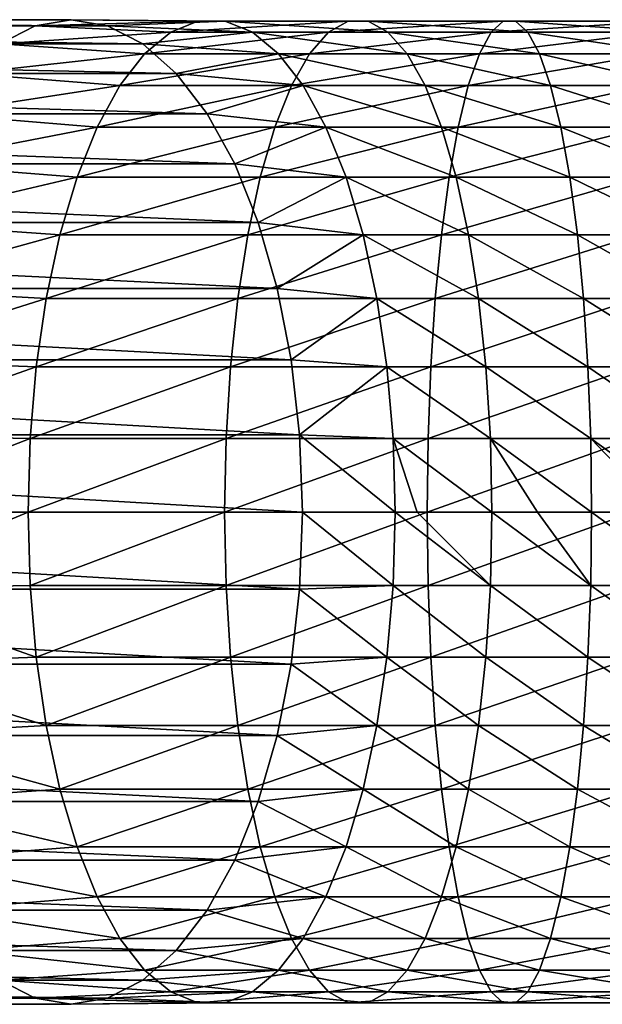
# Model space of a CAD drawing. Header units: metres. Extents: x -42 to 163, y -93 to 90.
# Tile 226 of 232: x 112 to 122, y -8 to 8. Entities that reach past the tile are written whole.
import ezdxf

# ---------------------------------------------------------------- set-up
doc = ezdxf.new("R2010")
doc.units = ezdxf.units.M
doc.layers.add('solid_500770_SW0001', color=7, linetype='CONTINUOUS')

msp = doc.modelspace()

# ---------------------------------------------------------------- linework, layer by layer
at = {"layer": 'solid_500770_SW0001'}
for points in [[(112.069176, 8.39535, -63.193378), (89.112534, 8.39535, -75.399643), (88.503654, 8.083981, -74.254501)], [(111.460289, 8.083981, -62.048241), (112.069176, 8.39535, -63.193378), (88.503654, 8.083981, -74.254501)], [(112.693428, 8.5, -64.367432), (89.736786, 8.5, -76.573692), (89.112534, 8.39535, -75.399643)], [(112.069176, 8.39535, -63.193378), (112.693428, 8.5, -64.367432), (89.112534, 8.39535, -75.399643)], [(113.31768, 8.39535, -65.541481), (90.361046, 8.39535, -77.747742), (89.736786, 8.5, -76.573692)], [(112.693428, 8.5, -64.367432), (113.31768, 8.39535, -65.541481), (89.736786, 8.5, -76.573692)], [(113.926559, 8.083981, -66.686615), (90.969925, 8.083981, -78.892876), (90.361046, 8.39535, -77.747742)], [(113.31768, 8.39535, -65.541481), (113.926559, 8.083981, -66.686615), (90.361046, 8.39535, -77.747742)], [(114.410927, 8.286887, -61.485905), (112.069176, 8.39535, -63.193378), (111.460289, 8.083981, -62.048241)], [(114.878975, 8.476233, -62.651676), (112.693428, 8.5, -64.367432), (112.069176, 8.39535, -63.193378)], [(114.410927, 8.286887, -61.485905), (114.878975, 8.476233, -62.651676), (112.069176, 8.39535, -63.193378)], [(115.35231, 8.476233, -63.830616), (113.31768, 8.39535, -65.541481), (112.693428, 8.5, -64.367432)], [(114.878975, 8.476233, -62.651676), (115.35231, 8.476233, -63.830616), (112.693428, 8.5, -64.367432)], [(115.35231, 8.476233, -63.830616), (115.820358, 8.286887, -64.996391), (113.31768, 8.39535, -65.541481)], [(115.820358, 8.286887, -64.996391), (113.926559, 8.083981, -66.686615), (113.31768, 8.39535, -65.541481)], [(117.474419, 8.476233, -61.767635), (114.878975, 8.476233, -62.651676), (114.410927, 8.286887, -61.485905)], [(117.13356, 8.286887, -60.558544), (117.474419, 8.476233, -61.767635), (114.410927, 8.286887, -61.485905)], [(117.81913, 8.476233, -62.990387), (115.35231, 8.476233, -63.830616), (114.878975, 8.476233, -62.651676)], [(117.474419, 8.476233, -61.767635), (117.81913, 8.476233, -62.990387), (114.878975, 8.476233, -62.651676)], [(118.159988, 8.286887, -64.199486), (115.820358, 8.286887, -64.996391), (115.35231, 8.476233, -63.830616)], [(117.81913, 8.476233, -62.990387), (118.159988, 8.286887, -64.199486), (115.35231, 8.476233, -63.830616)], [(120.149437, 8.476233, -61.165859), (117.474419, 8.476233, -61.767635), (117.13356, 8.286887, -60.558544)], [(119.939667, 8.286887, -59.927277), (120.149437, 8.476233, -61.165859), (117.13356, 8.286887, -60.558544)], [(120.36158, 8.476233, -62.418434), (117.81913, 8.476233, -62.990387), (117.474419, 8.476233, -61.767635)], [(120.149437, 8.476233, -61.165859), (120.36158, 8.476233, -62.418434), (117.474419, 8.476233, -61.767635)], [(120.571358, 8.286887, -63.657017), (118.159988, 8.286887, -64.199486), (117.81913, 8.476233, -62.990387)], [(120.36158, 8.476233, -62.418434), (120.571358, 8.286887, -63.657017), (117.81913, 8.476233, -62.990387)], [(122.873428, 8.476233, -60.853226), (120.149437, 8.476233, -61.165859), (119.939667, 8.286887, -59.927277)], [(122.797142, 8.286887, -59.599323), (122.873428, 8.476233, -60.853226), (119.939667, 8.286887, -59.927277)], [(122.950577, 8.476233, -62.121296), (120.36158, 8.476233, -62.418434), (120.149437, 8.476233, -61.165859)], [(122.873428, 8.476233, -60.853226), (122.950577, 8.476233, -62.121296), (120.149437, 8.476233, -61.165859)], [(123.026871, 8.286887, -63.375198), (120.571358, 8.286887, -63.657017), (120.36158, 8.476233, -62.418434)], [(122.950577, 8.476233, -62.121296), (123.026871, 8.286887, -63.375198), (120.36158, 8.476233, -62.418434)], [(113.958626, 7.912427, -60.359341), (114.410927, 8.286887, -61.485905), (111.460289, 8.083981, -62.048241)], [(115.820358, 8.286887, -64.996391), (116.272659, 7.912427, -66.122955), (113.926559, 8.083981, -66.686615)], [(117.13356, 8.286887, -60.558544), (114.410927, 8.286887, -61.485905), (113.958626, 7.912427, -60.359341)], [(116.804169, 7.912427, -59.390114), (117.13356, 8.286887, -60.558544), (113.958626, 7.912427, -60.359341)], [(118.489388, 7.912427, -65.367912), (116.272659, 7.912427, -66.122955), (115.820358, 8.286887, -64.996391)], [(118.159988, 8.286887, -64.199486), (118.489388, 7.912427, -65.367912), (115.820358, 8.286887, -64.996391)], [(119.939667, 8.286887, -59.927277), (117.13356, 8.286887, -60.558544), (116.804169, 7.912427, -59.390114)], [(119.736946, 7.912427, -58.73035), (119.939667, 8.286887, -59.927277), (116.804169, 7.912427, -59.390114)], [(120.774078, 7.912427, -64.853943), (118.489388, 7.912427, -65.367912), (118.159988, 8.286887, -64.199486)], [(120.571358, 8.286887, -63.657017), (120.774078, 7.912427, -64.853943), (118.159988, 8.286887, -64.199486)], [(122.797142, 8.286887, -59.599323), (119.939667, 8.286887, -59.927277), (119.736946, 7.912427, -58.73035)], [(122.723419, 7.912427, -58.387592), (122.797142, 8.286887, -59.599323), (119.736946, 7.912427, -58.73035)], [(123.100594, 7.912427, -64.586929), (120.774078, 7.912427, -64.853943), (120.571358, 8.286887, -63.657017)], [(123.026871, 8.286887, -63.375198), (123.100594, 7.912427, -64.586929), (120.571358, 8.286887, -63.657017)], [(114.505081, 7.573555, -67.774651), (91.548439, 7.573555, -79.980911), (90.969925, 8.083981, -78.892876)], [(113.926559, 8.083981, -66.686615), (114.505081, 7.573555, -67.774651), (90.969925, 8.083981, -78.892876)], [(113.958626, 7.912427, -60.359341), (111.460289, 8.083981, -62.048241), (110.881775, 7.573555, -60.960205)], [(116.272659, 7.912427, -66.122955), (114.505081, 7.573555, -67.774651), (113.926559, 8.083981, -66.686615)], [(113.532166, 7.361216, -59.29715), (113.958626, 7.912427, -60.359341), (110.881775, 7.573555, -60.960205)], [(116.804169, 7.912427, -59.390114), (113.958626, 7.912427, -60.359341), (113.532166, 7.361216, -59.29715)], [(116.493591, 7.361216, -58.288456), (116.804169, 7.912427, -59.390114), (113.532166, 7.361216, -59.29715)], [(116.272659, 7.912427, -66.122955), (116.69912, 7.361216, -67.185143), (114.505081, 7.573555, -67.774651)], [(118.799965, 7.361216, -66.469574), (116.69912, 7.361216, -67.185143), (116.272659, 7.912427, -66.122955)], [(118.489388, 7.912427, -65.367912), (118.799965, 7.361216, -66.469574), (116.272659, 7.912427, -66.122955)], [(119.736946, 7.912427, -58.73035), (116.804169, 7.912427, -59.390114), (116.493591, 7.361216, -58.288456)], [(119.545815, 7.361216, -57.601822), (119.736946, 7.912427, -58.73035), (116.493591, 7.361216, -58.288456)], [(120.96521, 7.361216, -65.982475), (118.799965, 7.361216, -66.469574), (118.489388, 7.912427, -65.367912)], [(120.774078, 7.912427, -64.853943), (120.96521, 7.361216, -65.982475), (118.489388, 7.912427, -65.367912)], [(122.723419, 7.912427, -58.387592), (119.736946, 7.912427, -58.73035), (119.545815, 7.361216, -57.601822)], [(122.653908, 7.361216, -57.245106), (122.723419, 7.912427, -58.387592), (119.545815, 7.361216, -57.601822)], [(123.170097, 7.361216, -65.729416), (120.96521, 7.361216, -65.982475), (120.774078, 7.912427, -64.853943)], [(123.100594, 7.912427, -64.586929), (123.170097, 7.361216, -65.729416), (120.774078, 7.912427, -64.853943)], [(115.038986, 6.876645, -68.778793), (92.082352, 6.876645, -80.985046), (91.548439, 7.573555, -79.980911)], [(114.505081, 7.573555, -67.774651), (115.038986, 6.876645, -68.778793), (91.548439, 7.573555, -79.980911)], [(113.532166, 7.361216, -59.29715), (110.881775, 7.573555, -60.960205), (110.347862, 6.876645, -59.95607)], [(116.69912, 7.361216, -67.185143), (115.038986, 6.876645, -68.778793), (114.505081, 7.573555, -67.774651)], [(113.141083, 6.645567, -58.323063), (113.532166, 7.361216, -59.29715), (110.347862, 6.876645, -59.95607)], [(116.493591, 7.361216, -58.288456), (113.532166, 7.361216, -59.29715), (113.141083, 6.645567, -58.323063)], [(116.208778, 6.645567, -57.278172), (116.493591, 7.361216, -58.288456), (113.141083, 6.645567, -58.323063)], [(116.69912, 7.361216, -67.185143), (117.09021, 6.645567, -68.159225), (115.038986, 6.876645, -68.778793)], [(119.545815, 7.361216, -57.601822), (116.493591, 7.361216, -58.288456), (116.208778, 6.645567, -57.278172)], [(119.370529, 6.645567, -56.566895), (119.545815, 7.361216, -57.601822), (116.208778, 6.645567, -57.278172)], [(119.084778, 6.645567, -67.479858), (117.09021, 6.645567, -68.159225), (116.69912, 7.361216, -67.185143)], [(118.799965, 7.361216, -66.469574), (119.084778, 6.645567, -67.479858), (116.69912, 7.361216, -67.185143)], [(121.140495, 6.645567, -67.017395), (119.084778, 6.645567, -67.479858), (118.799965, 7.361216, -66.469574)], [(120.96521, 7.361216, -65.982475), (121.140495, 6.645567, -67.017395), (118.799965, 7.361216, -66.469574)], [(122.653908, 7.361216, -57.245106), (119.545815, 7.361216, -57.601822), (119.370529, 6.645567, -56.566895)], [(122.590164, 6.645567, -56.19738), (122.653908, 7.361216, -57.245106), (119.370529, 6.645567, -56.566895)], [(123.233849, 6.645567, -66.777145), (121.140495, 6.645567, -67.017395), (120.96521, 7.361216, -65.982475)], [(123.170097, 7.361216, -65.729416), (123.233849, 6.645567, -66.777145), (120.96521, 7.361216, -65.982475)], [(115.515144, 6.010407, -69.674301), (92.558502, 6.010407, -81.880562), (92.082352, 6.876645, -80.985046)], [(115.038986, 6.876645, -68.778793), (115.515144, 6.010407, -69.674301), (92.082352, 6.876645, -80.985046)], [(113.141083, 6.645567, -58.323063), (110.347862, 6.876645, -59.95607), (109.871712, 6.010407, -59.060555)], [(117.09021, 6.645567, -68.159225), (115.515144, 6.010407, -69.674301), (115.038986, 6.876645, -68.778793)], [(112.794098, 5.781468, -57.458839), (113.141083, 6.645567, -58.323063), (109.871712, 6.010407, -59.060555)], [(116.208778, 6.645567, -57.278172), (113.141083, 6.645567, -58.323063), (112.794098, 5.781468, -57.458839)], [(115.956085, 5.781468, -56.381832), (116.208778, 6.645567, -57.278172), (112.794098, 5.781468, -57.458839)], [(117.09021, 6.645567, -68.159225), (117.437187, 5.781468, -69.023453), (115.515144, 6.010407, -69.674301)], [(119.370529, 6.645567, -56.566895), (116.208778, 6.645567, -57.278172), (115.956085, 5.781468, -56.381832)], [(119.215019, 5.781468, -55.648693), (119.370529, 6.645567, -56.566895), (115.956085, 5.781468, -56.381832)], [(119.337463, 5.781468, -68.376198), (117.437187, 5.781468, -69.023453), (117.09021, 6.645567, -68.159225)], [(119.084778, 6.645567, -67.479858), (119.337463, 5.781468, -68.376198), (117.09021, 6.645567, -68.159225)], [(121.296005, 5.781468, -67.9356), (119.337463, 5.781468, -68.376198), (119.084778, 6.645567, -67.479858)], [(121.140495, 6.645567, -67.017395), (121.296005, 5.781468, -67.9356), (119.084778, 6.645567, -67.479858)], [(122.590164, 6.645567, -56.19738), (119.370529, 6.645567, -56.566895), (119.215019, 5.781468, -55.648693)], [(122.533607, 5.781468, -55.267818), (122.590164, 6.645567, -56.19738), (119.215019, 5.781468, -55.648693)], [(123.290398, 5.781468, -67.706703), (121.296005, 5.781468, -67.9356), (121.140495, 6.645567, -67.017395)], [(123.233849, 6.645567, -66.777145), (123.290398, 5.781468, -67.706703), (121.140495, 6.645567, -67.017395)], [(115.921814, 4.996175, -70.439148), (92.965179, 4.996175, -82.645409), (92.558502, 6.010407, -81.880562)], [(115.515144, 6.010407, -69.674301), (115.921814, 4.996175, -70.439148), (92.558502, 6.010407, -81.880562)], [(112.794098, 5.781468, -57.458839), (109.871712, 6.010407, -59.060555), (109.465034, 4.996175, -58.295712)], [(117.437187, 5.781468, -69.023453), (115.921814, 4.996175, -70.439148), (115.515144, 6.010407, -69.674301)], [(112.498985, 4.78822, -56.723782), (112.794098, 5.781468, -57.458839), (109.465034, 4.996175, -58.295712)], [(115.956085, 5.781468, -56.381832), (112.794098, 5.781468, -57.458839), (112.498985, 4.78822, -56.723782)], [(115.741165, 4.78822, -55.619457), (115.956085, 5.781468, -56.381832), (112.498985, 4.78822, -56.723782)], [(119.215019, 5.781468, -55.648693), (115.956085, 5.781468, -56.381832), (115.741165, 4.78822, -55.619457)], [(119.082748, 4.78822, -54.867729), (119.215019, 5.781468, -55.648693), (115.741165, 4.78822, -55.619457)], [(117.437187, 5.781468, -69.023453), (117.732307, 4.78822, -69.758507), (115.921814, 4.996175, -70.439148)], [(119.552391, 4.78822, -69.138565), (117.732307, 4.78822, -69.758507), (117.437187, 5.781468, -69.023453)], [(119.337463, 5.781468, -68.376198), (119.552391, 4.78822, -69.138565), (117.437187, 5.781468, -69.023453)], [(122.533607, 5.781468, -55.267818), (119.215019, 5.781468, -55.648693), (119.082748, 4.78822, -54.867729)], [(122.485504, 4.78822, -54.477192), (122.533607, 5.781468, -55.267818), (119.082748, 4.78822, -54.867729)], [(121.428276, 4.78822, -68.716568), (119.552391, 4.78822, -69.138565), (119.337463, 5.781468, -68.376198)], [(121.296005, 5.781468, -67.9356), (121.428276, 4.78822, -68.716568), (119.337463, 5.781468, -68.376198)], [(123.338501, 4.78822, -68.49733), (121.428276, 4.78822, -68.716568), (121.296005, 5.781468, -67.9356)], [(123.290398, 5.781468, -67.706703), (123.338501, 4.78822, -68.49733), (121.296005, 5.781468, -67.9356)], [(116.248993, 3.858919, -71.054482), (93.292358, 3.858919, -83.260742), (92.965179, 4.996175, -82.645409)], [(115.921814, 4.996175, -70.439148), (116.248993, 3.858919, -71.054482), (92.965179, 4.996175, -82.645409)], [(112.498985, 4.78822, -56.723782), (109.465034, 4.996175, -58.295712), (109.137856, 3.858919, -57.680378)], [(117.732307, 4.78822, -69.758507), (116.248993, 3.858919, -71.054482), (115.921814, 4.996175, -70.439148)], [(112.262314, 3.688012, -56.134312), (112.498985, 4.78822, -56.723782), (109.137856, 3.858919, -57.680378)], [(115.741165, 4.78822, -55.619457), (112.498985, 4.78822, -56.723782), (112.262314, 3.688012, -56.134312)], [(115.56881, 3.688012, -55.008083), (115.741165, 4.78822, -55.619457), (112.262314, 3.688012, -56.134312)], [(119.082748, 4.78822, -54.867729), (115.741165, 4.78822, -55.619457), (115.56881, 3.688012, -55.008083)], [(118.976677, 3.688012, -54.24144), (119.082748, 4.78822, -54.867729), (115.56881, 3.688012, -55.008083)], [(117.732307, 4.78822, -69.758507), (117.968971, 3.688012, -70.347977), (116.248993, 3.858919, -71.054482)], [(119.724747, 3.688012, -69.749947), (117.968971, 3.688012, -70.347977), (117.732307, 4.78822, -69.758507)], [(119.552391, 4.78822, -69.138565), (119.724747, 3.688012, -69.749947), (117.732307, 4.78822, -69.758507)], [(122.485504, 4.78822, -54.477192), (119.082748, 4.78822, -54.867729), (118.976677, 3.688012, -54.24144)], [(122.44693, 3.688012, -53.843159), (122.485504, 4.78822, -54.477192), (118.976677, 3.688012, -54.24144)], [(121.534348, 3.688012, -69.34285), (119.724747, 3.688012, -69.749947), (119.552391, 4.78822, -69.138565)], [(121.428276, 4.78822, -68.716568), (121.534348, 3.688012, -69.34285), (119.552391, 4.78822, -69.138565)], [(123.377075, 3.688012, -69.131363), (121.534348, 3.688012, -69.34285), (121.428276, 4.78822, -68.716568)], [(123.338501, 4.78822, -68.49733), (123.377075, 3.688012, -69.131363), (121.428276, 4.78822, -68.716568)], [(116.488625, 2.626644, -71.505157), (93.53199, 2.626644, -83.711418), (93.292358, 3.858919, -83.260742)], [(116.248993, 3.858919, -71.054482), (116.488625, 2.626644, -71.505157), (93.292358, 3.858919, -83.260742)], [(112.262314, 3.688012, -56.134312), (109.137856, 3.858919, -57.680378), (108.898224, 2.626644, -57.229698)], [(117.968971, 3.688012, -70.347977), (116.488625, 2.626644, -71.505157), (116.248993, 3.858919, -71.054482)], [(112.089386, 2.505419, -55.703598), (112.262314, 3.688012, -56.134312), (108.898224, 2.626644, -57.229698)], [(115.56881, 3.688012, -55.008083), (112.262314, 3.688012, -56.134312), (112.089386, 2.505419, -55.703598)], [(115.442871, 2.505419, -54.561359), (115.56881, 3.688012, -55.008083), (112.089386, 2.505419, -55.703598)], [(118.976677, 3.688012, -54.24144), (115.56881, 3.688012, -55.008083), (115.442871, 2.505419, -54.561359)], [(118.89917, 2.505419, -53.783825), (118.976677, 3.688012, -54.24144), (115.442871, 2.505419, -54.561359)], [(117.968971, 3.688012, -70.347977), (118.141899, 2.505419, -70.778694), (116.488625, 2.626644, -71.505157)], [(119.850677, 2.505419, -70.196663), (118.141899, 2.505419, -70.778694), (117.968971, 3.688012, -70.347977)], [(119.724747, 3.688012, -69.749947), (119.850677, 2.505419, -70.196663), (117.968971, 3.688012, -70.347977)], [(122.44693, 3.688012, -53.843159), (118.976677, 3.688012, -54.24144), (118.89917, 2.505419, -53.783825)], [(122.418747, 2.505419, -53.379883), (122.44693, 3.688012, -53.843159), (118.89917, 2.505419, -53.783825)], [(121.611855, 2.505419, -69.800468), (119.850677, 2.505419, -70.196663), (119.724747, 3.688012, -69.749947)], [(121.534348, 3.688012, -69.34285), (121.611855, 2.505419, -69.800468), (119.724747, 3.688012, -69.749947)], [(123.405266, 2.505419, -69.594635), (121.611855, 2.505419, -69.800468), (121.534348, 3.688012, -69.34285)], [(123.377075, 3.688012, -69.131363), (123.405266, 2.505419, -69.594635), (121.534348, 3.688012, -69.34285)], [(116.634804, 1.329693, -71.780083), (93.678169, 1.329693, -83.986343), (93.53199, 2.626644, -83.711418)], [(116.488625, 2.626644, -71.505157), (116.634804, 1.329693, -71.780083), (93.53199, 2.626644, -83.711418)], [(112.089386, 2.505419, -55.703598), (108.898224, 2.626644, -57.229698), (108.752045, 1.329693, -56.954773)], [(118.141899, 2.505419, -70.778694), (116.634804, 1.329693, -71.780083), (116.488625, 2.626644, -71.505157)], [(111.984062, 1.266859, -55.441257), (112.089386, 2.505419, -55.703598), (108.752045, 1.329693, -56.954773)], [(115.442871, 2.505419, -54.561359), (112.089386, 2.505419, -55.703598), (111.984062, 1.266859, -55.441257)], [(115.366165, 1.266859, -54.289272), (115.442871, 2.505419, -54.561359), (111.984062, 1.266859, -55.441257)], [(118.89917, 2.505419, -53.783825), (115.442871, 2.505419, -54.561359), (115.366165, 1.266859, -54.289272)], [(118.851967, 1.266859, -53.5051), (118.89917, 2.505419, -53.783825), (115.366165, 1.266859, -54.289272)], [(118.141899, 2.505419, -70.778694), (118.247223, 1.266859, -71.041031), (116.634804, 1.329693, -71.780083)], [(119.927383, 1.266859, -70.46875), (118.247223, 1.266859, -71.041031), (118.141899, 2.505419, -70.778694)], [(119.850677, 2.505419, -70.196663), (119.927383, 1.266859, -70.46875), (118.141899, 2.505419, -70.778694)], [(122.418747, 2.505419, -53.379883), (118.89917, 2.505419, -53.783825), (118.851967, 1.266859, -53.5051)], [(122.401581, 1.266859, -53.097713), (122.418747, 2.505419, -53.379883), (118.851967, 1.266859, -53.5051)], [(121.659058, 1.266859, -70.079193), (119.927383, 1.266859, -70.46875), (119.850677, 2.505419, -70.196663)], [(121.611855, 2.505419, -69.800468), (121.659058, 1.266859, -70.079193), (119.850677, 2.505419, -70.196663)], [(123.422432, 1.266859, -69.876808), (121.659058, 1.266859, -70.079193), (121.611855, 2.505419, -69.800468)], [(123.405266, 2.505419, -69.594635), (123.422432, 1.266859, -69.876808), (121.611855, 2.505419, -69.800468)], [(116.683937, 0, -71.872482), (93.727295, 0, -84.078743), (93.678169, 1.329693, -83.986343)], [(116.634804, 1.329693, -71.780083), (116.683937, 0, -71.872482), (93.678169, 1.329693, -83.986343)], [(111.984062, 1.266859, -55.441257), (108.752045, 1.329693, -56.954773), (108.702919, 0, -56.862373)], [(111.984062, 1.266859, -55.441257), (108.702919, 0, -56.862373), (111.948685, 0, -55.353157)], [(115.366165, 1.266859, -54.289272), (111.948685, 0, -55.353157), (115.340408, 0, -54.197895)], [(115.366165, 1.266859, -54.289272), (111.984062, 1.266859, -55.441257), (111.948685, 0, -55.353157)], [(118.851967, 1.266859, -53.5051), (115.340408, 0, -54.197895), (118.836113, 0, -53.411495)], [(118.851967, 1.266859, -53.5051), (115.366165, 1.266859, -54.289272), (115.340408, 0, -54.197895)], [(118.2826, 0, -71.129135), (116.683937, 0, -71.872482), (116.634804, 1.329693, -71.780083)], [(118.247223, 1.266859, -71.041031), (118.2826, 0, -71.129135), (116.634804, 1.329693, -71.780083)], [(118.247223, 1.266859, -71.041031), (118.66217, 0, -70.982155), (118.2826, 0, -71.129135)], [(118.247223, 1.266859, -71.041031), (119.953148, 0, -70.560127), (118.66217, 0, -70.982155)], [(119.927383, 1.266859, -70.46875), (119.953148, 0, -70.560127), (118.247223, 1.266859, -71.041031)], [(122.401581, 1.266859, -53.097713), (118.836113, 0, -53.411495), (122.395813, 0, -53.002949)], [(122.401581, 1.266859, -53.097713), (118.851967, 1.266859, -53.5051), (118.836113, 0, -53.411495)], [(119.927383, 1.266859, -70.46875), (120.740112, 0, -70.359047), (119.953148, 0, -70.560127)], [(119.927383, 1.266859, -70.46875), (121.674911, 0, -70.172798), (120.740112, 0, -70.359047)], [(121.659058, 1.266859, -70.079193), (121.674911, 0, -70.172798), (119.927383, 1.266859, -70.46875)], [(121.659058, 1.266859, -70.079193), (122.881836, 0, -70.013931), (121.674911, 0, -70.172798)], [(121.659058, 1.266859, -70.079193), (123.4282, 0, -69.971573), (122.881836, 0, -70.013931)], [(123.422432, 1.266859, -69.876808), (123.4282, 0, -69.971573), (121.659058, 1.266859, -70.079193)], [(111.948685, 0, -55.353157), (108.702919, 0, -56.862373), (108.752045, -1.329693, -56.954773)], [(118.2826, 0, -71.129135), (118.247223, -1.266859, -71.041031), (116.683937, 0, -71.872482)], [(119.927383, -1.266859, -70.46875), (118.247223, -1.266859, -71.041031), (118.2826, 0, -71.129135)], [(118.66217, 0, -70.982155), (119.927383, -1.266859, -70.46875), (118.2826, 0, -71.129135)], [(118.66217, 0, -70.982155), (119.953148, 0, -70.560127), (119.927383, -1.266859, -70.46875)], [(121.659058, -1.266859, -70.079193), (119.927383, -1.266859, -70.46875), (119.953148, 0, -70.560127)], [(120.740112, 0, -70.359047), (121.659058, -1.266859, -70.079193), (119.953148, 0, -70.560127)], [(120.740112, 0, -70.359047), (121.674911, 0, -70.172798), (121.659058, -1.266859, -70.079193)], [(123.422432, -1.266859, -69.876808), (121.659058, -1.266859, -70.079193), (121.674911, 0, -70.172798)], [(122.881836, 0, -70.013931), (123.422432, -1.266859, -69.876808), (121.674911, 0, -70.172798)], [(116.634804, -1.329693, -71.780083), (93.678169, -1.329693, -83.986343), (93.727295, 0, -84.078743)], [(116.683937, 0, -71.872482), (116.634804, -1.329693, -71.780083), (93.727295, 0, -84.078743)], [(111.984062, -1.266859, -55.441257), (111.948685, 0, -55.353157), (108.752045, -1.329693, -56.954773)], [(115.340408, 0, -54.197895), (111.948685, 0, -55.353157), (111.984062, -1.266859, -55.441257)], [(115.366165, -1.266859, -54.289272), (115.340408, 0, -54.197895), (111.984062, -1.266859, -55.441257)], [(118.836113, 0, -53.411495), (115.340408, 0, -54.197895), (115.366165, -1.266859, -54.289272)], [(118.851967, -1.266859, -53.5051), (118.836113, 0, -53.411495), (115.366165, -1.266859, -54.289272)], [(118.247223, -1.266859, -71.041031), (116.634804, -1.329693, -71.780083), (116.683937, 0, -71.872482)], [(122.395813, 0, -53.002949), (118.836113, 0, -53.411495), (118.851967, -1.266859, -53.5051)], [(122.401581, -1.266859, -53.097713), (122.395813, 0, -53.002949), (118.851967, -1.266859, -53.5051)], [(116.488625, -2.626644, -71.505157), (93.53199, -2.626644, -83.711418), (93.678169, -1.329693, -83.986343)], [(116.634804, -1.329693, -71.780083), (116.488625, -2.626644, -71.505157), (93.678169, -1.329693, -83.986343)], [(112.089386, -2.505419, -55.703598), (111.984062, -1.266859, -55.441257), (108.752045, -1.329693, -56.954773)], [(112.089386, -2.505419, -55.703598), (108.752045, -1.329693, -56.954773), (108.898224, -2.626644, -57.229698)], [(115.366165, -1.266859, -54.289272), (111.984062, -1.266859, -55.441257), (112.089386, -2.505419, -55.703598)], [(115.442871, -2.505419, -54.561359), (115.366165, -1.266859, -54.289272), (112.089386, -2.505419, -55.703598)], [(118.851967, -1.266859, -53.5051), (115.366165, -1.266859, -54.289272), (115.442871, -2.505419, -54.561359)], [(118.89917, -2.505419, -53.783825), (118.851967, -1.266859, -53.5051), (115.442871, -2.505419, -54.561359)], [(118.141899, -2.505419, -70.778694), (116.488625, -2.626644, -71.505157), (116.634804, -1.329693, -71.780083)], [(118.247223, -1.266859, -71.041031), (118.141899, -2.505419, -70.778694), (116.634804, -1.329693, -71.780083)], [(119.850677, -2.505419, -70.196663), (118.141899, -2.505419, -70.778694), (118.247223, -1.266859, -71.041031)], [(119.927383, -1.266859, -70.46875), (119.850677, -2.505419, -70.196663), (118.247223, -1.266859, -71.041031)], [(122.401581, -1.266859, -53.097713), (118.851967, -1.266859, -53.5051), (118.89917, -2.505419, -53.783825)], [(122.418747, -2.505419, -53.379883), (122.401581, -1.266859, -53.097713), (118.89917, -2.505419, -53.783825)], [(121.611855, -2.505419, -69.800468), (119.850677, -2.505419, -70.196663), (119.927383, -1.266859, -70.46875)], [(121.659058, -1.266859, -70.079193), (121.611855, -2.505419, -69.800468), (119.927383, -1.266859, -70.46875)], [(123.405266, -2.505419, -69.594635), (121.611855, -2.505419, -69.800468), (121.659058, -1.266859, -70.079193)], [(123.422432, -1.266859, -69.876808), (123.405266, -2.505419, -69.594635), (121.659058, -1.266859, -70.079193)], [(112.262314, -3.688012, -56.134312), (112.089386, -2.505419, -55.703598), (108.898224, -2.626644, -57.229698)], [(115.442871, -2.505419, -54.561359), (112.089386, -2.505419, -55.703598), (112.262314, -3.688012, -56.134312)], [(115.56881, -3.688012, -55.008083), (115.442871, -2.505419, -54.561359), (112.262314, -3.688012, -56.134312)], [(118.89917, -2.505419, -53.783825), (115.442871, -2.505419, -54.561359), (115.56881, -3.688012, -55.008083)], [(118.976677, -3.688012, -54.24144), (118.89917, -2.505419, -53.783825), (115.56881, -3.688012, -55.008083)], [(118.141899, -2.505419, -70.778694), (117.968971, -3.688012, -70.347977), (116.488625, -2.626644, -71.505157)], [(119.724747, -3.688012, -69.749947), (117.968971, -3.688012, -70.347977), (118.141899, -2.505419, -70.778694)], [(119.850677, -2.505419, -70.196663), (119.724747, -3.688012, -69.749947), (118.141899, -2.505419, -70.778694)], [(122.418747, -2.505419, -53.379883), (118.89917, -2.505419, -53.783825), (118.976677, -3.688012, -54.24144)], [(122.44693, -3.688012, -53.843159), (122.418747, -2.505419, -53.379883), (118.976677, -3.688012, -54.24144)], [(121.534348, -3.688012, -69.34285), (119.724747, -3.688012, -69.749947), (119.850677, -2.505419, -70.196663)], [(121.611855, -2.505419, -69.800468), (121.534348, -3.688012, -69.34285), (119.850677, -2.505419, -70.196663)], [(123.377075, -3.688012, -69.131363), (121.534348, -3.688012, -69.34285), (121.611855, -2.505419, -69.800468)], [(123.405266, -2.505419, -69.594635), (123.377075, -3.688012, -69.131363), (121.611855, -2.505419, -69.800468)], [(116.248993, -3.858919, -71.054482), (93.292358, -3.858919, -83.260742), (93.53199, -2.626644, -83.711418)], [(116.488625, -2.626644, -71.505157), (116.248993, -3.858919, -71.054482), (93.53199, -2.626644, -83.711418)], [(112.262314, -3.688012, -56.134312), (108.898224, -2.626644, -57.229698), (109.137856, -3.858919, -57.680378)], [(117.968971, -3.688012, -70.347977), (116.248993, -3.858919, -71.054482), (116.488625, -2.626644, -71.505157)], [(112.498985, -4.78822, -56.723782), (112.262314, -3.688012, -56.134312), (109.137856, -3.858919, -57.680378)], [(115.56881, -3.688012, -55.008083), (112.262314, -3.688012, -56.134312), (112.498985, -4.78822, -56.723782)], [(115.741165, -4.78822, -55.619457), (115.56881, -3.688012, -55.008083), (112.498985, -4.78822, -56.723782)], [(118.976677, -3.688012, -54.24144), (115.56881, -3.688012, -55.008083), (115.741165, -4.78822, -55.619457)], [(119.082748, -4.78822, -54.867729), (118.976677, -3.688012, -54.24144), (115.741165, -4.78822, -55.619457)], [(117.968971, -3.688012, -70.347977), (117.732307, -4.78822, -69.758507), (116.248993, -3.858919, -71.054482)], [(119.552391, -4.78822, -69.138565), (117.732307, -4.78822, -69.758507), (117.968971, -3.688012, -70.347977)], [(119.724747, -3.688012, -69.749947), (119.552391, -4.78822, -69.138565), (117.968971, -3.688012, -70.347977)], [(122.44693, -3.688012, -53.843159), (118.976677, -3.688012, -54.24144), (119.082748, -4.78822, -54.867729)], [(122.485504, -4.78822, -54.477192), (122.44693, -3.688012, -53.843159), (119.082748, -4.78822, -54.867729)], [(121.428276, -4.78822, -68.716568), (119.552391, -4.78822, -69.138565), (119.724747, -3.688012, -69.749947)], [(121.534348, -3.688012, -69.34285), (121.428276, -4.78822, -68.716568), (119.724747, -3.688012, -69.749947)], [(123.338501, -4.78822, -68.49733), (121.428276, -4.78822, -68.716568), (121.534348, -3.688012, -69.34285)], [(123.377075, -3.688012, -69.131363), (123.338501, -4.78822, -68.49733), (121.534348, -3.688012, -69.34285)], [(115.921814, -4.996175, -70.439148), (92.965179, -4.996175, -82.645409), (93.292358, -3.858919, -83.260742)], [(116.248993, -3.858919, -71.054482), (115.921814, -4.996175, -70.439148), (93.292358, -3.858919, -83.260742)], [(112.498985, -4.78822, -56.723782), (109.137856, -3.858919, -57.680378), (109.465034, -4.996175, -58.295712)], [(117.732307, -4.78822, -69.758507), (115.921814, -4.996175, -70.439148), (116.248993, -3.858919, -71.054482)], [(112.794098, -5.781468, -57.458839), (112.498985, -4.78822, -56.723782), (109.465034, -4.996175, -58.295712)], [(115.741165, -4.78822, -55.619457), (112.498985, -4.78822, -56.723782), (112.794098, -5.781468, -57.458839)], [(115.956085, -5.781468, -56.381832), (115.741165, -4.78822, -55.619457), (112.794098, -5.781468, -57.458839)], [(119.082748, -4.78822, -54.867729), (115.741165, -4.78822, -55.619457), (115.956085, -5.781468, -56.381832)], [(117.732307, -4.78822, -69.758507), (117.437187, -5.781468, -69.023453), (115.921814, -4.996175, -70.439148)], [(119.215019, -5.781468, -55.648693), (119.082748, -4.78822, -54.867729), (115.956085, -5.781468, -56.381832)], [(119.337463, -5.781468, -68.376198), (117.437187, -5.781468, -69.023453), (117.732307, -4.78822, -69.758507)], [(119.552391, -4.78822, -69.138565), (119.337463, -5.781468, -68.376198), (117.732307, -4.78822, -69.758507)], [(122.485504, -4.78822, -54.477192), (119.082748, -4.78822, -54.867729), (119.215019, -5.781468, -55.648693)], [(122.533607, -5.781468, -55.267818), (122.485504, -4.78822, -54.477192), (119.215019, -5.781468, -55.648693)], [(121.296005, -5.781468, -67.9356), (119.337463, -5.781468, -68.376198), (119.552391, -4.78822, -69.138565)], [(121.428276, -4.78822, -68.716568), (121.296005, -5.781468, -67.9356), (119.552391, -4.78822, -69.138565)], [(123.290398, -5.781468, -67.706703), (121.296005, -5.781468, -67.9356), (121.428276, -4.78822, -68.716568)], [(123.338501, -4.78822, -68.49733), (123.290398, -5.781468, -67.706703), (121.428276, -4.78822, -68.716568)], [(115.515144, -6.010407, -69.674301), (92.558502, -6.010407, -81.880562), (92.965179, -4.996175, -82.645409)], [(115.921814, -4.996175, -70.439148), (115.515144, -6.010407, -69.674301), (92.965179, -4.996175, -82.645409)], [(112.794098, -5.781468, -57.458839), (109.465034, -4.996175, -58.295712), (109.871712, -6.010407, -59.060555)], [(117.437187, -5.781468, -69.023453), (115.515144, -6.010407, -69.674301), (115.921814, -4.996175, -70.439148)], [(113.141083, -6.645567, -58.323063), (112.794098, -5.781468, -57.458839), (109.871712, -6.010407, -59.060555)], [(115.956085, -5.781468, -56.381832), (112.794098, -5.781468, -57.458839), (113.141083, -6.645567, -58.323063)], [(116.208778, -6.645567, -57.278172), (115.956085, -5.781468, -56.381832), (113.141083, -6.645567, -58.323063)], [(117.437187, -5.781468, -69.023453), (117.09021, -6.645567, -68.159225), (115.515144, -6.010407, -69.674301)], [(119.215019, -5.781468, -55.648693), (115.956085, -5.781468, -56.381832), (116.208778, -6.645567, -57.278172)], [(119.370529, -6.645567, -56.566895), (119.215019, -5.781468, -55.648693), (116.208778, -6.645567, -57.278172)], [(119.084778, -6.645567, -67.479858), (117.09021, -6.645567, -68.159225), (117.437187, -5.781468, -69.023453)], [(119.337463, -5.781468, -68.376198), (119.084778, -6.645567, -67.479858), (117.437187, -5.781468, -69.023453)], [(121.140495, -6.645567, -67.017395), (119.084778, -6.645567, -67.479858), (119.337463, -5.781468, -68.376198)], [(122.533607, -5.781468, -55.267818), (119.215019, -5.781468, -55.648693), (119.370529, -6.645567, -56.566895)], [(121.296005, -5.781468, -67.9356), (121.140495, -6.645567, -67.017395), (119.337463, -5.781468, -68.376198)], [(122.590164, -6.645567, -56.19738), (122.533607, -5.781468, -55.267818), (119.370529, -6.645567, -56.566895)], [(123.233849, -6.645567, -66.777145), (121.140495, -6.645567, -67.017395), (121.296005, -5.781468, -67.9356)], [(123.290398, -5.781468, -67.706703), (123.233849, -6.645567, -66.777145), (121.296005, -5.781468, -67.9356)], [(115.038986, -6.876645, -68.778793), (92.082352, -6.876645, -80.985046), (92.558502, -6.010407, -81.880562)], [(115.515144, -6.010407, -69.674301), (115.038986, -6.876645, -68.778793), (92.558502, -6.010407, -81.880562)], [(113.141083, -6.645567, -58.323063), (109.871712, -6.010407, -59.060555), (110.347862, -6.876645, -59.95607)], [(117.09021, -6.645567, -68.159225), (115.038986, -6.876645, -68.778793), (115.515144, -6.010407, -69.674301)], [(113.532166, -7.361216, -59.29715), (113.141083, -6.645567, -58.323063), (110.347862, -6.876645, -59.95607)], [(116.208778, -6.645567, -57.278172), (113.141083, -6.645567, -58.323063), (113.532166, -7.361216, -59.29715)], [(116.493591, -7.361216, -58.288456), (116.208778, -6.645567, -57.278172), (113.532166, -7.361216, -59.29715)], [(117.09021, -6.645567, -68.159225), (116.69912, -7.361216, -67.185143), (115.038986, -6.876645, -68.778793)], [(119.370529, -6.645567, -56.566895), (116.208778, -6.645567, -57.278172), (116.493591, -7.361216, -58.288456)], [(119.545815, -7.361216, -57.601822), (119.370529, -6.645567, -56.566895), (116.493591, -7.361216, -58.288456)], [(118.799965, -7.361216, -66.469574), (116.69912, -7.361216, -67.185143), (117.09021, -6.645567, -68.159225)], [(119.084778, -6.645567, -67.479858), (118.799965, -7.361216, -66.469574), (117.09021, -6.645567, -68.159225)], [(120.96521, -7.361216, -65.982475), (118.799965, -7.361216, -66.469574), (119.084778, -6.645567, -67.479858)], [(121.140495, -6.645567, -67.017395), (120.96521, -7.361216, -65.982475), (119.084778, -6.645567, -67.479858)], [(122.590164, -6.645567, -56.19738), (119.370529, -6.645567, -56.566895), (119.545815, -7.361216, -57.601822)], [(122.653908, -7.361216, -57.245106), (122.590164, -6.645567, -56.19738), (119.545815, -7.361216, -57.601822)], [(123.170097, -7.361216, -65.729416), (120.96521, -7.361216, -65.982475), (121.140495, -6.645567, -67.017395)], [(123.233849, -6.645567, -66.777145), (123.170097, -7.361216, -65.729416), (121.140495, -6.645567, -67.017395)], [(114.505081, -7.573555, -67.774651), (91.548439, -7.573555, -79.980911), (92.082352, -6.876645, -80.985046)], [(115.038986, -6.876645, -68.778793), (114.505081, -7.573555, -67.774651), (92.082352, -6.876645, -80.985046)], [(113.532166, -7.361216, -59.29715), (110.347862, -6.876645, -59.95607), (110.881775, -7.573555, -60.960205)], [(116.69912, -7.361216, -67.185143), (114.505081, -7.573555, -67.774651), (115.038986, -6.876645, -68.778793)], [(113.958626, -7.912427, -60.359341), (113.532166, -7.361216, -59.29715), (110.881775, -7.573555, -60.960205)], [(116.493591, -7.361216, -58.288456), (113.532166, -7.361216, -59.29715), (113.958626, -7.912427, -60.359341)], [(116.804169, -7.912427, -59.390114), (116.493591, -7.361216, -58.288456), (113.958626, -7.912427, -60.359341)], [(116.69912, -7.361216, -67.185143), (116.272659, -7.912427, -66.122955), (114.505081, -7.573555, -67.774651)], [(118.489388, -7.912427, -65.367912), (116.272659, -7.912427, -66.122955), (116.69912, -7.361216, -67.185143)], [(119.545815, -7.361216, -57.601822), (116.493591, -7.361216, -58.288456), (116.804169, -7.912427, -59.390114)], [(118.799965, -7.361216, -66.469574), (118.489388, -7.912427, -65.367912), (116.69912, -7.361216, -67.185143)], [(119.736946, -7.912427, -58.73035), (119.545815, -7.361216, -57.601822), (116.804169, -7.912427, -59.390114)], [(120.774078, -7.912427, -64.853943), (118.489388, -7.912427, -65.367912), (118.799965, -7.361216, -66.469574)], [(120.96521, -7.361216, -65.982475), (120.774078, -7.912427, -64.853943), (118.799965, -7.361216, -66.469574)], [(122.653908, -7.361216, -57.245106), (119.545815, -7.361216, -57.601822), (119.736946, -7.912427, -58.73035)], [(122.723419, -7.912427, -58.387592), (122.653908, -7.361216, -57.245106), (119.736946, -7.912427, -58.73035)], [(123.100594, -7.912427, -64.586929), (120.774078, -7.912427, -64.853943), (120.96521, -7.361216, -65.982475)], [(123.170097, -7.361216, -65.729416), (123.100594, -7.912427, -64.586929), (120.96521, -7.361216, -65.982475)], [(113.926559, -8.083981, -66.686615), (90.969925, -8.083981, -78.892876), (91.548439, -7.573555, -79.980911)], [(114.505081, -7.573555, -67.774651), (113.926559, -8.083981, -66.686615), (91.548439, -7.573555, -79.980911)], [(113.958626, -7.912427, -60.359341), (110.881775, -7.573555, -60.960205), (111.460289, -8.083981, -62.048241)], [(116.272659, -7.912427, -66.122955), (113.926559, -8.083981, -66.686615), (114.505081, -7.573555, -67.774651)], [(114.410927, -8.286887, -61.485905), (113.958626, -7.912427, -60.359341), (111.460289, -8.083981, -62.048241)], [(116.272659, -7.912427, -66.122955), (115.820358, -8.286887, -64.996391), (113.926559, -8.083981, -66.686615)], [(116.804169, -7.912427, -59.390114), (113.958626, -7.912427, -60.359341), (114.410927, -8.286887, -61.485905)], [(117.13356, -8.286887, -60.558544), (116.804169, -7.912427, -59.390114), (114.410927, -8.286887, -61.485905)], [(118.159988, -8.286887, -64.199486), (115.820358, -8.286887, -64.996391), (116.272659, -7.912427, -66.122955)], [(118.489388, -7.912427, -65.367912), (118.159988, -8.286887, -64.199486), (116.272659, -7.912427, -66.122955)], [(119.736946, -7.912427, -58.73035), (116.804169, -7.912427, -59.390114), (117.13356, -8.286887, -60.558544)], [(119.939667, -8.286887, -59.927277), (119.736946, -7.912427, -58.73035), (117.13356, -8.286887, -60.558544)], [(120.571358, -8.286887, -63.657017), (118.159988, -8.286887, -64.199486), (118.489388, -7.912427, -65.367912)], [(120.774078, -7.912427, -64.853943), (120.571358, -8.286887, -63.657017), (118.489388, -7.912427, -65.367912)], [(122.723419, -7.912427, -58.387592), (119.736946, -7.912427, -58.73035), (119.939667, -8.286887, -59.927277)], [(122.797142, -8.286887, -59.599323), (122.723419, -7.912427, -58.387592), (119.939667, -8.286887, -59.927277)], [(123.026871, -8.286887, -63.375198), (120.571358, -8.286887, -63.657017), (120.774078, -7.912427, -64.853943)], [(123.100594, -7.912427, -64.586929), (123.026871, -8.286887, -63.375198), (120.774078, -7.912427, -64.853943)], [(112.069176, -8.39535, -63.193378), (111.460289, -8.083981, -62.048241), (89.112534, -8.39535, -75.399643)], [(113.31768, -8.39535, -65.541481), (90.361046, -8.39535, -77.747742), (90.969925, -8.083981, -78.892876)], [(113.926559, -8.083981, -66.686615), (113.31768, -8.39535, -65.541481), (90.969925, -8.083981, -78.892876)], [(114.410927, -8.286887, -61.485905), (111.460289, -8.083981, -62.048241), (112.069176, -8.39535, -63.193378)], [(115.820358, -8.286887, -64.996391), (113.31768, -8.39535, -65.541481), (113.926559, -8.083981, -66.686615)], [(114.878975, -8.476233, -62.651676), (114.410927, -8.286887, -61.485905), (112.069176, -8.39535, -63.193378)], [(115.820358, -8.286887, -64.996391), (115.35231, -8.476233, -63.830616), (113.31768, -8.39535, -65.541481)], [(117.13356, -8.286887, -60.558544), (114.410927, -8.286887, -61.485905), (114.878975, -8.476233, -62.651676)], [(117.474419, -8.476233, -61.767635), (117.13356, -8.286887, -60.558544), (114.878975, -8.476233, -62.651676)], [(117.81913, -8.476233, -62.990387), (115.35231, -8.476233, -63.830616), (115.820358, -8.286887, -64.996391)], [(118.159988, -8.286887, -64.199486), (117.81913, -8.476233, -62.990387), (115.820358, -8.286887, -64.996391)], [(119.939667, -8.286887, -59.927277), (117.13356, -8.286887, -60.558544), (117.474419, -8.476233, -61.767635)], [(120.149437, -8.476233, -61.165859), (119.939667, -8.286887, -59.927277), (117.474419, -8.476233, -61.767635)], [(120.36158, -8.476233, -62.418434), (117.81913, -8.476233, -62.990387), (118.159988, -8.286887, -64.199486)], [(120.571358, -8.286887, -63.657017), (120.36158, -8.476233, -62.418434), (118.159988, -8.286887, -64.199486)], [(122.797142, -8.286887, -59.599323), (119.939667, -8.286887, -59.927277), (120.149437, -8.476233, -61.165859)], [(122.873428, -8.476233, -60.853226), (122.797142, -8.286887, -59.599323), (120.149437, -8.476233, -61.165859)], [(122.950577, -8.476233, -62.121296), (120.36158, -8.476233, -62.418434), (120.571358, -8.286887, -63.657017)], [(123.026871, -8.286887, -63.375198), (122.950577, -8.476233, -62.121296), (120.571358, -8.286887, -63.657017)], [(112.069176, -8.39535, -63.193378), (89.112534, -8.39535, -75.399643), (89.736786, -8.5, -76.573692)], [(112.693428, -8.5, -64.367432), (89.736786, -8.5, -76.573692), (90.361046, -8.39535, -77.747742)], [(112.693428, -8.5, -64.367432), (112.069176, -8.39535, -63.193378), (89.736786, -8.5, -76.573692)], [(113.31768, -8.39535, -65.541481), (112.693428, -8.5, -64.367432), (90.361046, -8.39535, -77.747742)], [(114.878975, -8.476233, -62.651676), (112.069176, -8.39535, -63.193378), (112.693428, -8.5, -64.367432)], [(115.35231, -8.476233, -63.830616), (112.693428, -8.5, -64.367432), (113.31768, -8.39535, -65.541481)], [(115.35231, -8.476233, -63.830616), (114.878975, -8.476233, -62.651676), (112.693428, -8.5, -64.367432)], [(117.474419, -8.476233, -61.767635), (114.878975, -8.476233, -62.651676), (115.35231, -8.476233, -63.830616)], [(117.81913, -8.476233, -62.990387), (117.474419, -8.476233, -61.767635), (115.35231, -8.476233, -63.830616)], [(120.149437, -8.476233, -61.165859), (117.474419, -8.476233, -61.767635), (117.81913, -8.476233, -62.990387)], [(120.36158, -8.476233, -62.418434), (120.149437, -8.476233, -61.165859), (117.81913, -8.476233, -62.990387)], [(122.873428, -8.476233, -60.853226), (120.149437, -8.476233, -61.165859), (120.36158, -8.476233, -62.418434)], [(122.950577, -8.476233, -62.121296), (122.873428, -8.476233, -60.853226), (120.36158, -8.476233, -62.418434)]]:
    msp.add_3dface(points, dxfattribs=at)

doc.saveas('drawing.dxf')
